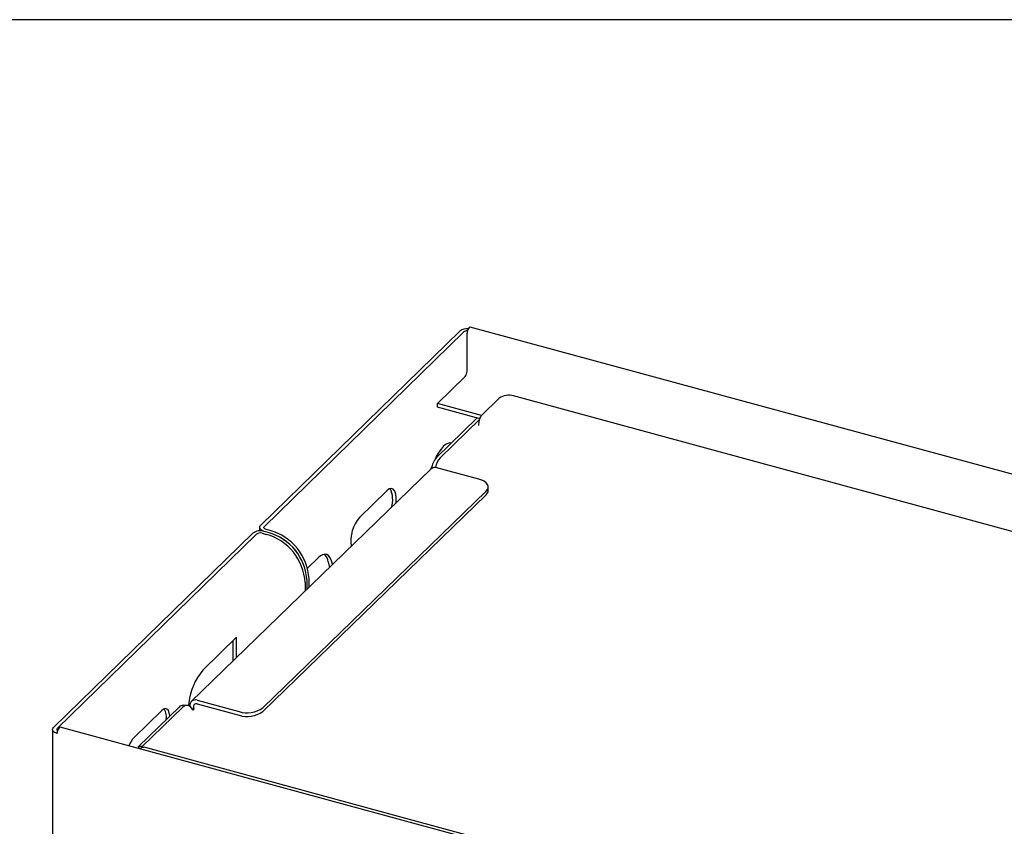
# Model space of a CAD drawing. Header units: millimetres. Extents: x 246 to 4346, y 1072 to 3942.
# Tile 16 of 25: x 2990 to 3340, y 3656 to 3942. Entities that reach past the tile are written whole.
import ezdxf

# ---------------------------------------------------------------- set-up
doc = ezdxf.new("R2010")
doc.units = ezdxf.units.MM
doc.header["$LTSCALE"] = 15
doc.layers.add('SCHIZZI', color=9, linetype='Continuous')

msp = doc.modelspace()

# ---------------------------------------------------------------- linework, layer by layer
for p, q in [((3075.48, 3762.61), (3146.3, 3831.73)), ((3076.8, 3762.25), (3147.62, 3831.37)), ((3148.89, 3817.51), (3148.89, 3830.95)), ((4112.06, 3571.71), (3150.03, 3833.17)), ((3138.39, 3805.97), (3148.19, 3815.54)), ((3154.05, 3801.71), (3138.39, 3805.97)), ((3138.39, 3804.68), (3138.39, 3805.97)), ((3160.34, 3807.84), (3153.88, 3801.55)), ((4087.41, 3558.07), (3165.4, 3808.65)), ((3153.09, 3800.69), (3138.39, 3804.68)), ((3152.4, 3800.71), (3137.99, 3786.74)), ((3153.41, 3800.41), (3139.28, 3786.7)), ((3153.5, 3800.68), (3152.4, 3800.71)), ((3142.89, 3791.96), (3143.25, 3791.83)), ((3136.1, 3782.71), (3050.83, 3700.02)), ((3136.47, 3783.79), (3135.93, 3782.54)), ((3153.07, 3779.1), (3138.19, 3783.13)), ((3076.24, 3697.75), (3155.68, 3774.77)), ((3120.33, 3774.96), (3110.6, 3765.46)), ((3156.4, 3774.98), (3156.4, 3776.27)), ((3076.24, 3696.46), (3155.68, 3773.49)), ((3075.13, 3761.89), (3075.13, 3760.69)), ((3078.17, 3760.13), (3076.73, 3760.52)), ((3078.87, 3760.81), (3077.43, 3761.2)), ((3001.85, 3690.75), (3072.68, 3759.87)), ((3003.18, 3690.39), (3074, 3759.51)), ((3076.03, 3759.84), (3077.47, 3759.45)), ((3107.71, 3755.34), (3107.74, 3755.21)), ((3095.89, 3751.11), (3092.16, 3747.46)), ((3099.55, 3749.69), (3099.97, 3747.68)), ((3101.01, 3748.68), (3100.87, 3749.33)), ((3091.99, 3739.93), (3091.99, 3742.98)), ((3092.69, 3740.61), (3092.69, 3743.66)), ((3091.29, 3742.3), (3091.29, 3739.25)), ((3066.94, 3722.85), (3054.91, 3711.11)), ((3066.94, 3715.64), (3066.94, 3722.85)), ((3065.61, 3721.55), (3065.61, 3714.36)), ((3046.49, 3698.02), (3032.08, 3684.04)), ((3047.77, 3697.98), (3033.36, 3684.01)), ((3049.29, 3698.66), (3048, 3698.69)), ((3049.93, 3699.61), (3049.78, 3698.57)), ((3051.79, 3697.24), (3051.63, 3697.91)), ((3052.91, 3700.45), (3067.79, 3696.41)), ((3052.91, 3699.16), (3067.79, 3695.13)), ((3040.2, 3696.75), (3030.47, 3687.26)), ((3051.79, 3697.24), (3051.24, 3697.25)), ((3051.44, 3696.9), (3051.79, 3697.24)), ((3966.27, 3429.42), (3004.25, 3690.88)), ((3001.51, 3690.03), (3001.51, 3648.43)), ((3033.36, 3684.01), (3032.08, 3684.04)), ((3032.42, 3683.23), (3032.08, 3684.04)), ((3032.96, 3683.53), (3032.6, 3683.18)), ((3033.46, 3683.78), (3033.36, 3684.01)), ((3961.91, 3431.59), (3034.01, 3683.78))]:
    msp.add_line(p, q)
at = {"flags": 128}
for points in [[(3150.03, 3833.17), (3149.9, 3833.17), (3149.62, 3833), (3149.34, 3832.63), (3149.11, 3832.11), (3148.95, 3831.52), (3148.89, 3830.95)], [(3143.38, 3791.9), (3142.81, 3791.96), (3142.05, 3791.79), (3141.25, 3791.37), (3140.44, 3790.69), (3139.62, 3789.77), (3138.82, 3788.64), (3138.06, 3787.32), (3137.49, 3786.14)], [(3155.68, 3774.77), (3156.14, 3775.35), (3156.37, 3775.97), (3156.37, 3776.6), (3156.12, 3777.21), (3155.65, 3777.79), (3154.96, 3778.31), (3154.09, 3778.76), (3153.07, 3779.1)], [(3123.65, 3770.63), (3123.67, 3770.81), (3123.72, 3772.42), (3123.56, 3773.8), (3123.2, 3774.86), (3122.66, 3775.54), (3121.97, 3775.79), (3121.18, 3775.59), (3120.33, 3774.96)], [(3076.73, 3760.52), (3076.24, 3760.69), (3075.82, 3760.9), (3075.49, 3761.15), (3075.26, 3761.43), (3075.14, 3761.73), (3075.14, 3762.03), (3075.25, 3762.33), (3075.48, 3762.61)], [(3077.43, 3761.2), (3077.18, 3761.29), (3076.97, 3761.39), (3076.81, 3761.52), (3076.7, 3761.66), (3076.64, 3761.81), (3076.64, 3761.96), (3076.69, 3762.11), (3076.8, 3762.25)], [(3100.87, 3749.33), (3100.56, 3750.41), (3100.13, 3751.28), (3099.6, 3751.91), (3098.97, 3752.28), (3098.27, 3752.38), (3097.51, 3752.22), (3096.71, 3751.79), (3095.89, 3751.11)], [(3043.22, 3694.84), (3043.2, 3694.97), (3043.01, 3696.05), (3042.66, 3696.85), (3042.18, 3697.34), (3041.58, 3697.49), (3040.91, 3697.29), (3040.2, 3696.75)], [(3051.44, 3696.9), (3051.07, 3697.52), (3050.65, 3698.01), (3050.2, 3698.37), (3049.72, 3698.59), (3049.22, 3698.66), (3048.73, 3698.58), (3048.24, 3698.35), (3047.77, 3697.98)], [(3003.11, 3688.66), (3002.62, 3688.83), (3002.2, 3689.04), (3001.87, 3689.29), (3001.64, 3689.57), (3001.52, 3689.87), (3001.52, 3690.17), (3001.63, 3690.47), (3001.85, 3690.75)], [(3004.25, 3690.88), (3004.12, 3690.88), (3003.84, 3690.71), (3003.56, 3690.34), (3003.32, 3689.82), (3003.16, 3689.23), (3003.11, 3688.66)]]:
    msp.add_lwpolyline(points, dxfattribs=at)
for centre, radius, start, end in [((3148.87, 3828.18), 4.39, 84.4573, 125.9128), ((3148.85, 3829.76), 2.02, 85.6915, 127.471), ((3145.82, 3817.49), 3.07, 320.5129, 0.3434), ((3163.68, 3803.13), 5.78, 72.696, 125.3989), ((3143.5, 3781.98), 7.28, 139.1735, 173.0985), ((3144.45, 3782.13), 6.9, 138.5413, 170.848), ((3137.52, 3781.1), 2.14, 71.6143, 131.2457), ((3113.81, 3771.82), 8.64, 341.1095, 26.8624), ((3154.34, 3775.06), 2.06, 310.3975, 357.9506), ((3120.57, 3757.14), 12.99, 140.1512, 187.9925), ((3075.35, 3756.1), 4.62, 72.696, 125.3989), ((3073.81, 3742.59), 18.91, 3.2397, 74.4857), ((3075.34, 3757.63), 2.31, 72.696, 125.3989), ((3072.36, 3741.19), 18.96, 3.3503, 74.3751), ((3073.06, 3741.87), 18.96, 3.3503, 74.3751), ((3073.11, 3741.91), 18.91, 3.2397, 74.4857), ((3095.39, 3749.22), 4.18, 6.4173, 48.92), ((3071.55, 3697.08), 21.77, 139.8653, 173.3272), ((3036.09, 3694.51), 5.86, 350.4748, 29.6594), ((3048.01, 3696.64), 2.06, 90.2748, 137.9043), ((3052.22, 3698.61), 1.96, 69.2697, 188.4671), ((3052.57, 3698.22), 0.996, 69.8749, 198.5042), ((3070.66, 3705.65), 9.67, 252.751, 305.2082), ((3070.66, 3704.37), 9.67, 252.751, 305.2082), ((3003.52, 3690.03), 0.496, 132.6613, 237.7843), ((3038.01, 3680.28), 10.27, 137.1788, 157.0705)]:
    msp.add_arc(centre, radius, start, end)
msp.add_open_spline([(3153.1, 3798.11), (3153.11, 3798.45), (3153.12, 3799.11), (3153.3, 3800.1), (3153.56, 3800.97), (3153.78, 3801.35), (3153.88, 3801.55)], degree=3)
msp.add_open_spline([(3032.96, 3683.53), (3033.17, 3683.64), (3033.54, 3683.85), (3033.86, 3683.78), (3034.01, 3683.75)], degree=3, knots=[0, 0, 0, 0, 0.55542, 1, 1, 1, 1])
at = {"layer": 'SCHIZZI', "color": 7, "true_color": 0xffffff}
msp.add_lwpolyline([(4345.98, 1072.44), (4345.78, 3942.44), (245.98, 3942.44), (245.98, 1072.44)], close=True, dxfattribs=at)

doc.saveas('drawing.dxf')
